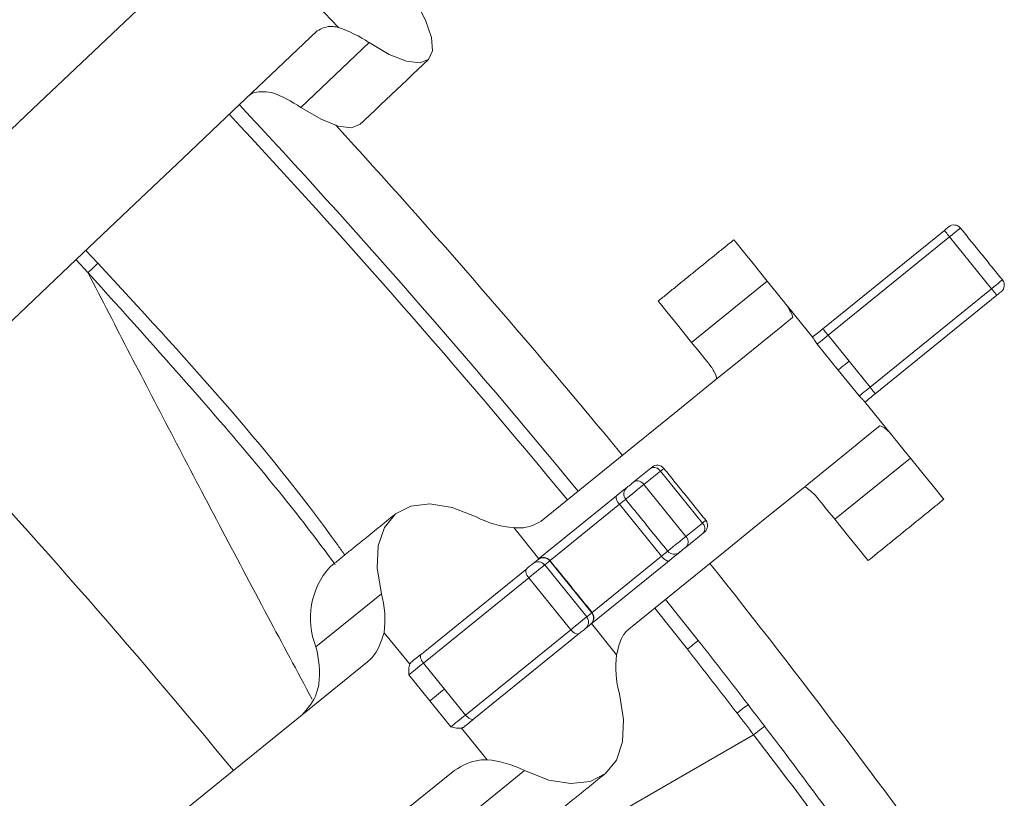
# Model space of a CAD drawing. Header units: millimetres. Extents: x 95 to 591, y 325 to 1119.
# Tile 54 of 55: x 524 to 542, y 588 to 602. Entities that reach past the tile are written whole.
import ezdxf

# ---------------------------------------------------------------- set-up
doc = ezdxf.new("R2010")
doc.units = ezdxf.units.MM

msp = doc.modelspace()

# ---------------------------------------------------------------- linework, layer by layer
at = {"color": 7, "linetype": 'Continuous', "lineweight": 15}
for p, q in [((529.776, 601.614), (529.273, 602.143)), ((530.324, 601.339), (529.097, 600.175)), ((538.482, 596.196), (540.668, 597.966)), ((540.763, 597.85), (538.577, 596.08)), ((540.763, 597.85), (541.518, 596.917)), ((525.235, 597.606), (525.45, 597.374)), ((525.27, 597.207), (525.056, 597.437)), ((536.123, 595.952), (537.483, 597.054)), ((539.332, 595.147), (541.518, 596.917)), ((541.612, 596.801), (539.426, 595.03)), ((537.846, 596.606), (538.305, 596.039)), ((538.577, 596.08), (538.954, 595.613)), ((538.76, 595.456), (538.383, 595.922)), ((538.954, 595.613), (539.332, 595.147)), ((539.138, 594.99), (538.76, 595.456)), ((539.695, 594.322), (539.235, 594.89)), ((540.057, 593.874), (538.697, 592.773)), ((535.091, 593.45), (535.388, 593.69)), ((535.562, 593.638), (535.265, 593.398)), ((535.624, 593.688), (535.562, 593.638)), ((535.562, 593.638), (536.317, 592.706)), ((535.265, 593.398), (536.02, 592.465)), ((533.367, 592.054), (534.774, 593.194)), ((534.826, 593.043), (533.578, 592.032)), ((534.826, 593.043), (535.581, 592.11)), ((536.02, 592.465), (536.317, 592.706)), ((532.927, 592.623), (533.379, 592.064)), ((536.332, 592.525), (536.035, 592.284)), ((536.357, 592.545), (536.332, 592.525)), ((533.274, 591.978), (533.365, 592.052)), ((533.365, 592.052), (533.367, 592.054)), ((533.573, 592.028), (533.482, 591.954)), ((533.578, 592.032), (533.573, 592.028)), ((533.573, 592.028), (534.328, 591.095)), ((535.718, 592.028), (534.311, 590.888)), ((534.333, 591.099), (535.581, 592.11)), ((531.266, 590.352), (533.159, 591.885)), ((533.482, 591.954), (534.237, 591.021)), ((533.195, 591.722), (531.302, 590.189)), ((533.195, 591.722), (533.95, 590.789)), ((529.368, 590.482), (530.546, 591.436)), ((535.657, 591.334), (536.243, 590.593)), ((534.237, 591.021), (534.328, 591.095)), ((534.328, 591.095), (534.333, 591.099)), ((536.047, 590.438), (535.462, 591.177)), ((530.595, 590.735), (531.055, 590.168)), ((532.057, 589.256), (533.95, 590.789)), ((534.309, 590.887), (534.218, 590.813)), ((534.311, 590.888), (534.309, 590.887)), ((534.776, 590.339), (534.323, 590.898)), ((534.103, 590.72), (532.21, 589.187)), ((531.302, 590.189), (531.68, 589.722)), ((531.42, 589.512), (531.042, 589.978)), ((531.68, 589.722), (532.057, 589.256)), ((531.797, 589.046), (531.42, 589.512)), ((532.445, 588.451), (531.985, 589.019)), ((537.238, 588.902), (533.658, 586.835)), ((533.12, 588.257), (531.942, 587.303))]:
    msp.add_line(p, q, dxfattribs=at)
at = {"color": 7, "linetype": 'Continuous', "lineweight": 15, "flags": 128}
for points in [[(519.528, 595.638), (520.835, 596.878), (522.065, 598.045), (523.215, 599.136), (524.281, 600.148), (525.262, 601.078), (526.154, 601.926), (526.957, 602.688), (527.669, 603.363)], [(530.324, 601.339), (530.689, 601.128), (530.997, 601.005), (531.235, 600.974), (531.393, 601.037), (531.464, 601.192), (531.446, 601.431), (531.339, 601.745), (531.148, 602.121)], [(529.39, 601.549), (528.678, 600.874), (527.875, 600.112), (526.982, 599.265), (526.002, 598.334), (524.935, 597.322), (523.786, 596.232), (522.556, 595.065), (521.249, 593.824)], [(529.097, 600.175), (529.462, 599.965), (529.77, 599.841), (530.008, 599.811), (530.166, 599.874)], [(540.668, 597.966), (540.686, 597.981), (540.703, 597.995), (540.718, 598.007), (540.731, 598.017), (540.74, 598.024), (540.745, 598.028), (540.746, 598.029)], [(540.957, 598.007), (540.954, 598.005), (540.941, 597.995), (540.919, 597.976), (540.888, 597.951), (540.85, 597.921), (540.808, 597.886), (540.763, 597.85)], [(540.668, 597.966), (540.67, 597.964), (540.676, 597.958), (540.684, 597.947), (540.696, 597.932), (540.71, 597.915), (540.727, 597.894), (540.744, 597.873), (540.763, 597.85)], [(536.882, 597.796), (536.922, 597.747), (537.039, 597.602), (537.228, 597.368), (537.483, 597.054)], [(525.45, 597.374), (525.419, 597.345), (525.388, 597.316), (525.359, 597.289), (525.333, 597.265), (525.31, 597.244), (525.292, 597.227), (525.278, 597.215), (525.27, 597.207)], [(537.483, 597.054), (537.539, 596.985), (537.592, 596.919), (537.642, 596.857), (537.69, 596.798), (537.734, 596.744), (537.774, 596.694), (537.812, 596.648), (537.846, 596.606)], [(541.518, 596.917), (541.563, 596.954), (541.605, 596.988), (541.643, 597.019), (541.674, 597.044), (541.697, 597.062), (541.709, 597.072), (541.712, 597.075)], [(541.612, 596.801), (541.611, 596.803), (541.605, 596.81), (541.596, 596.82), (541.585, 596.835), (541.57, 596.852), (541.554, 596.873), (541.536, 596.895), (541.518, 596.917)], [(541.69, 596.864), (541.689, 596.863), (541.684, 596.859), (541.675, 596.851), (541.662, 596.841), (541.647, 596.829), (541.63, 596.815), (541.612, 596.801)], [(535.522, 596.694), (535.562, 596.645), (535.679, 596.501), (535.868, 596.267), (536.123, 595.952)], [(533.421, 592.741), (534.337, 593.483), (535.155, 594.146), (535.875, 594.728), (536.494, 595.229), (537.01, 595.647), (537.423, 595.982), (537.732, 596.232), (537.936, 596.397)], [(538.298, 596.047), (538.318, 596.063), (538.34, 596.081), (538.362, 596.099), (538.385, 596.118), (538.409, 596.137), (538.433, 596.156), (538.458, 596.176), (538.482, 596.196)], [(538.577, 596.08), (538.54, 596.05), (538.505, 596.021), (538.472, 595.995), (538.443, 595.971), (538.419, 595.952), (538.4, 595.937), (538.388, 595.927), (538.383, 595.922)], [(538.482, 596.196), (538.484, 596.194), (538.489, 596.187), (538.498, 596.176), (538.51, 596.162), (538.524, 596.144), (538.541, 596.124), (538.558, 596.102), (538.577, 596.08)], [(536.472, 595.521), (536.439, 595.562), (536.402, 595.607), (536.363, 595.656), (536.32, 595.708), (536.275, 595.765), (536.227, 595.824), (536.176, 595.887), (536.123, 595.952)], [(538.76, 595.456), (538.766, 595.461), (538.778, 595.471), (538.797, 595.486), (538.821, 595.505), (538.85, 595.529), (538.882, 595.555), (538.918, 595.584), (538.954, 595.613)], [(539.138, 594.99), (539.143, 594.994), (539.156, 595.004), (539.174, 595.019), (539.198, 595.039), (539.227, 595.062), (539.26, 595.089), (539.295, 595.117), (539.332, 595.147)], [(539.426, 595.03), (539.402, 595.01), (539.377, 594.991), (539.353, 594.971), (539.329, 594.952), (539.306, 594.933), (539.284, 594.915), (539.262, 594.898), (539.242, 594.881)], [(539.426, 595.03), (539.424, 595.033), (539.419, 595.039), (539.41, 595.05), (539.399, 595.065), (539.384, 595.082), (539.368, 595.102), (539.35, 595.124), (539.332, 595.147)], [(539.509, 594.454), (539.305, 594.289), (538.997, 594.039), (538.584, 593.705), (538.067, 593.286), (537.448, 592.785), (536.729, 592.203), (535.91, 591.54), (534.994, 590.798)], [(539.695, 594.322), (539.728, 594.281), (539.766, 594.234), (539.807, 594.184), (539.851, 594.13), (539.898, 594.071), (539.948, 594.009), (540.001, 593.944), (540.057, 593.874)], [(540.057, 593.874), (540.312, 593.56), (540.501, 593.326), (540.618, 593.182), (540.658, 593.133)], [(535.388, 593.69), (535.4, 593.7), (535.408, 593.707), (535.412, 593.71), (535.413, 593.711)], [(535.265, 593.398), (535.213, 593.356), (535.153, 593.307), (535.091, 593.257), (535.034, 593.21), (534.986, 593.172), (534.953, 593.145), (534.939, 593.133), (534.938, 593.133)], [(534.96, 593.344), (534.96, 593.344), (534.966, 593.349), (534.979, 593.36), (534.998, 593.375), (535.022, 593.394), (535.046, 593.414), (535.07, 593.433), (535.091, 593.45)], [(534.774, 593.194), (534.824, 593.234), (534.869, 593.27), (534.907, 593.301), (534.937, 593.325), (534.958, 593.342), (534.97, 593.352), (534.972, 593.353)], [(532.251, 592.817), (531.817, 592.986), (531.419, 593.052), (531.075, 593.012), (530.798, 592.869), (530.6, 592.627), (530.489, 592.299), (530.471, 591.896), (530.546, 591.436)], [(534.826, 593.043), (534.809, 593.066), (534.793, 593.09), (534.781, 593.113), (534.772, 593.135), (534.767, 593.155), (534.765, 593.171), (534.768, 593.185), (534.774, 593.194)], [(534.938, 593.133), (534.928, 593.125), (534.909, 593.11), (534.885, 593.091), (534.858, 593.068), (534.826, 593.043)], [(538.697, 592.773), (538.644, 592.839), (538.593, 592.902), (538.545, 592.961), (538.5, 593.017), (538.457, 593.07), (538.418, 593.119), (538.381, 593.164), (538.348, 593.205)], [(536.317, 592.706), (536.346, 592.729), (536.367, 592.746), (536.378, 592.755), (536.379, 592.756)], [(538.697, 592.773), (538.952, 592.459), (539.141, 592.225), (539.258, 592.08), (539.298, 592.031)], [(535.693, 592.2), (535.694, 592.201), (535.708, 592.213), (535.741, 592.239), (535.789, 592.278), (535.847, 592.325), (535.909, 592.375), (535.968, 592.423), (536.02, 592.465)], [(535.581, 592.11), (535.613, 592.135), (535.641, 592.158), (535.664, 592.177), (535.683, 592.192), (535.693, 592.2)], [(535.916, 592.188), (535.914, 592.186), (535.902, 592.177), (535.881, 592.16), (535.851, 592.135), (535.813, 592.105), (535.768, 592.068), (535.718, 592.028)], [(536.035, 592.284), (536.014, 592.267), (535.99, 592.248), (535.966, 592.228), (535.942, 592.209), (535.923, 592.194), (535.91, 592.183), (535.904, 592.178), (535.904, 592.178)], [(533.159, 591.885), (533.176, 591.899), (533.193, 591.913), (533.212, 591.928), (533.229, 591.942), (533.245, 591.955), (533.258, 591.965), (533.268, 591.973), (533.274, 591.978)], [(535.718, 592.028), (535.708, 592.023), (535.695, 592.024), (535.679, 592.028), (535.661, 592.038), (535.641, 592.051), (535.621, 592.068), (535.601, 592.088), (535.581, 592.11)], [(533.195, 591.722), (533.178, 591.745), (533.163, 591.77), (533.153, 591.794), (533.145, 591.818), (533.143, 591.84), (533.144, 591.859), (533.149, 591.874), (533.159, 591.885)], [(533.482, 591.954), (533.466, 591.941), (533.442, 591.921), (533.409, 591.895), (533.37, 591.863), (533.326, 591.828), (533.281, 591.791), (533.237, 591.755), (533.195, 591.722)], [(533.95, 590.789), (533.992, 590.823), (534.036, 590.859), (534.082, 590.895), (534.125, 590.931), (534.164, 590.962), (534.197, 590.989), (534.222, 591.009), (534.237, 591.021)], [(533.95, 590.789), (533.97, 590.767), (533.991, 590.748), (534.013, 590.732), (534.034, 590.721), (534.055, 590.713), (534.074, 590.711), (534.09, 590.713), (534.103, 590.72)], [(534.218, 590.813), (534.211, 590.808), (534.202, 590.8), (534.189, 590.789), (534.173, 590.776), (534.156, 590.762), (534.137, 590.748), (534.12, 590.733), (534.103, 590.72)], [(536.243, 590.593), (536.238, 590.589), (536.226, 590.579), (536.207, 590.564), (536.183, 590.545), (536.153, 590.522), (536.12, 590.496), (536.084, 590.468), (536.047, 590.438)], [(517.96, 580.221), (519.75, 581.671), (521.477, 583.069), (523.136, 584.412), (524.724, 585.698), (526.238, 586.924), (527.673, 588.086), (529.026, 589.182), (530.294, 590.209)], [(531.076, 590.199), (531.101, 590.219), (531.125, 590.239), (531.15, 590.258), (531.174, 590.278), (531.198, 590.297), (531.221, 590.316), (531.244, 590.335), (531.266, 590.352)], [(531.302, 590.189), (531.285, 590.212), (531.27, 590.237), (531.259, 590.261), (531.252, 590.285), (531.249, 590.307), (531.251, 590.325), (531.256, 590.341), (531.266, 590.352)], [(531.302, 590.189), (531.269, 590.162), (531.233, 590.133), (531.196, 590.103), (531.16, 590.073), (531.125, 590.045), (531.093, 590.019), (531.065, 589.997), (531.042, 589.978)], [(531.68, 589.722), (531.646, 589.695), (531.61, 589.666), (531.574, 589.637), (531.537, 589.607), (531.503, 589.579), (531.471, 589.553), (531.443, 589.531), (531.42, 589.512)], [(533.12, 588.257), (533.554, 588.088), (533.952, 588.023), (534.297, 588.062), (534.574, 588.206), (534.772, 588.447), (534.882, 588.776), (534.9, 589.178), (534.826, 589.638)], [(537.138, 589.442), (537.133, 589.438), (537.12, 589.429), (537.102, 589.414), (537.077, 589.395), (537.047, 589.373), (537.014, 589.347), (536.978, 589.319), (536.94, 589.29)], [(531.797, 589.046), (531.82, 589.064), (531.848, 589.087), (531.88, 589.113), (531.915, 589.141), (531.951, 589.17), (531.988, 589.2), (532.024, 589.229), (532.057, 589.256)], [(532.21, 589.187), (532.188, 589.169), (532.165, 589.151), (532.142, 589.132), (532.118, 589.112), (532.094, 589.093), (532.069, 589.073), (532.045, 589.053), (532.02, 589.033)], [(532.057, 589.256), (532.077, 589.234), (532.098, 589.215), (532.119, 589.199), (532.141, 589.187), (532.162, 589.18), (532.18, 589.177), (532.197, 589.18), (532.21, 589.187)], [(537.437, 589.053), (537.431, 589.049), (537.419, 589.04), (537.4, 589.025), (537.375, 589.006), (537.346, 588.984), (537.312, 588.958), (537.276, 588.93), (537.238, 588.902)], [(531.868, 588.266), (530.599, 587.239), (529.246, 586.143), (527.811, 584.981), (526.298, 583.756), (524.709, 582.47), (523.05, 581.126), (521.323, 579.728), (519.534, 578.278)]]:
    msp.add_lwpolyline(points, dxfattribs=at)
at = {"color": 7, "linetype": 'Continuous', "lineweight": 15}
for centre, radius, start, end in [((529.051, 599.483), 2.25, 55.5546, 71.2119), ((527.785, 598.248), 2.332, 55.7419, 70.2612), ((418.71, 498.241), 149.476, 39.47915, 43.02085), ((418.71, 498.241), 149.226, 39.47995, 43.02005), ((418.71, 498.241), 150.5, 39.47588, 42.46746), ((540.84, 597.913), 0.15, 39, 129), ((541.596, 596.98), 0.15, 309, 39), ((418.71, 498.241), 141.5, 39.50615, 42.99385), ((535.507, 593.594), 0.15, 39, 129), ((535.447, 593.571), 0.133, 30.3395, 116.2499), ((535.15, 593.33), 0.133, 30.3452, 116.2428), ((535.055, 593.227), 0.15, 129, 219), ((533.072, 594.398), 1.782, 242.56, 265.323), ((536.227, 592.607), 0.133, 321.7522, 47.6584), ((536.262, 592.661), 0.15, 309, 39), ((535.93, 592.367), 0.133, 321.7528, 47.6581), ((535.81, 592.295), 0.15, 219, 309), ((533.365, 591.862), 0.148, 38.2684, 128.2476), ((533.457, 591.936), 0.148, 38.2656, 128.2464), ((533.461, 591.937), 0.15, 39, 129), ((418.71, 498.241), 150.5, 35.53254, 38.52412), ((530.647, 590.996), 1.378, 138.171, 201.8705), ((528.829, 590.962), 1.781, 352.6773, 15.4416), ((534.214, 591), 0.148, 309.7517, 39.7361), ((534.217, 591.005), 0.15, 309, 39), ((534.123, 590.926), 0.148, 309.7532, 39.7347), ((418.71, 498.241), 149.476, 37.59976, 38.15839), ((527.613, 590.003), 1.82, 353.9621, 15.2802), ((418.71, 498.241), 149.226, 37.59976, 38.15839), ((536.543, 590.112), 1.782, 172.6781, 195.4396), ((418.71, 498.241), 149.476, 37.41175, 37.59976), ((418.71, 498.241), 149.226, 37.41175, 37.59976), ((532.299, 586.676), 1.781, 62.5595, 85.3232)]:
    msp.add_arc(centre, radius, start, end, dxfattribs=at)
for points, knots in [([(529.39, 601.549), (529.472, 601.594), (529.575, 601.65), (529.742, 601.62), (529.776, 601.614)], [0, 0, 0, 0, 0.7995143, 1, 1, 1, 1]), ([(528.572, 600.443), (528.444, 600.457), (528.276, 600.476), (528.183, 600.401), (528.16, 600.383)], [0, 0, 0, 0, 0.763347, 1, 1, 1, 1]), ([(525.45, 597.374), (526.962, 595.74), (528.521, 594.055), (529.847, 592.188), (529.887, 592.131)], [0, 0, 0, 0, 0.9696179, 1, 1, 1, 1]), ([(529.301, 589.54), (529.032, 590.041), (528.143, 591.699), (526.785, 594.275), (525.776, 596.228), (525.27, 597.207)], [0, 0, 0, 0, 0.1774617, 0.5879571, 1, 1, 1, 1]), ([(529.718, 591.957), (529.707, 591.973), (528.905, 593.065), (527.424, 594.822), (525.899, 596.51), (525.27, 597.207)], [0, 0, 0, 0, 0.008383, 0.590548, 1, 1, 1, 1]), ([(537.846, 596.606), (537.893, 596.524), (537.952, 596.422), (537.938, 596.401), (537.936, 596.397)], [0, 0, 0, 0, 0.799509, 1, 1, 1, 1]), ([(538.383, 595.922), (538.382, 595.923), (538.366, 595.946), (538.332, 595.995), (538.314, 596.024), (538.305, 596.039)], [0, 0, 0, 0, 0.008153, 0.5177734, 1, 1, 1, 1]), ([(536.572, 595.293), (536.572, 595.324), (536.571, 595.364), (536.491, 595.491), (536.472, 595.521)], [0, 0, 0, 0, 0.763334, 1, 1, 1, 1]), ([(539.235, 594.89), (539.223, 594.901), (539.198, 594.925), (539.158, 594.968), (539.138, 594.99), (539.138, 594.99)], [0, 0, 0, 0, 0.48223, 0.991833, 1, 1, 1, 1]), ([(539.509, 594.454), (539.538, 594.447), (539.575, 594.437), (539.675, 594.342), (539.695, 594.322)], [0, 0, 0, 0, 0.799521, 1, 1, 1, 1]), ([(538.348, 593.205), (538.274, 593.272), (538.178, 593.361), (538.152, 593.352), (538.146, 593.35)], [0, 0, 0, 0, 0.7633155, 1, 1, 1, 1]), ([(533.421, 592.741), (533.308, 592.681), (533.168, 592.606), (532.967, 592.62), (532.927, 592.623)], [0, 0, 0, 0, 0.799519, 1, 1, 1, 1]), ([(530.595, 590.735), (530.54, 590.57), (530.472, 590.364), (530.324, 590.235), (530.294, 590.209)], [0, 0, 0, 0, 0.7995028, 1, 1, 1, 1]), ([(534.776, 590.339), (534.811, 590.488), (534.856, 590.674), (534.971, 590.777), (534.994, 590.798)], [0, 0, 0, 0, 0.799539, 1, 1, 1, 1]), ([(531.042, 589.978), (531.042, 589.979), (531.04, 590.014), (531.033, 590.085), (531.048, 590.141), (531.055, 590.168)], [0, 0, 0, 0, 0.008141, 0.517878, 1, 1, 1, 1]), ([(529.114, 589.253), (529.221, 589.371), (529.361, 589.526), (529.41, 589.757), (529.422, 589.811)], [0, 0, 0, 0, 0.763353, 1, 1, 1, 1]), ([(531.985, 589.019), (531.957, 589.017), (531.9, 589.015), (531.832, 589.036), (531.798, 589.046), (531.797, 589.046)], [0, 0, 0, 0, 0.482122, 0.99186, 1, 1, 1, 1]), ([(531.868, 588.266), (532.005, 588.346), (532.177, 588.446), (532.4, 588.451), (532.445, 588.451)], [0, 0, 0, 0, 0.799521, 1, 1, 1, 1])]:
    msp.add_open_spline(points, degree=3, knots=knots, dxfattribs=at)
for points, degree in [([(530.166, 599.874), (531.393, 601.037)], 1), ([(541.712, 597.075), (540.957, 598.007)], 1), ([(536.882, 597.796), (535.522, 596.694)], 1), ([(536.379, 592.756), (535.624, 593.688)], 1), ([(534.938, 593.133), (535.693, 592.2)], 1), ([(539.298, 592.031), (540.658, 593.133)], 1), ([(530.798, 592.869), (529.62, 591.915)], 1), ([(534.333, 591.099), (533.578, 592.032)], 1), ([(531.055, 590.168), (531.076, 590.199)], 1), ([(532.02, 589.033), (531.985, 589.019)], 1), ([(537.437, 589.053), (537.913, 588.431), (538.376, 587.808), (538.826, 587.188)], 3), ([(538.6, 587.084), (538.159, 587.689), (537.705, 588.295), (537.238, 588.902)], 3), ([(533.396, 587.252), (534.574, 588.206)], 1)]:
    msp.add_open_spline(points, degree=degree, dxfattribs=at)

doc.saveas('drawing.dxf')
